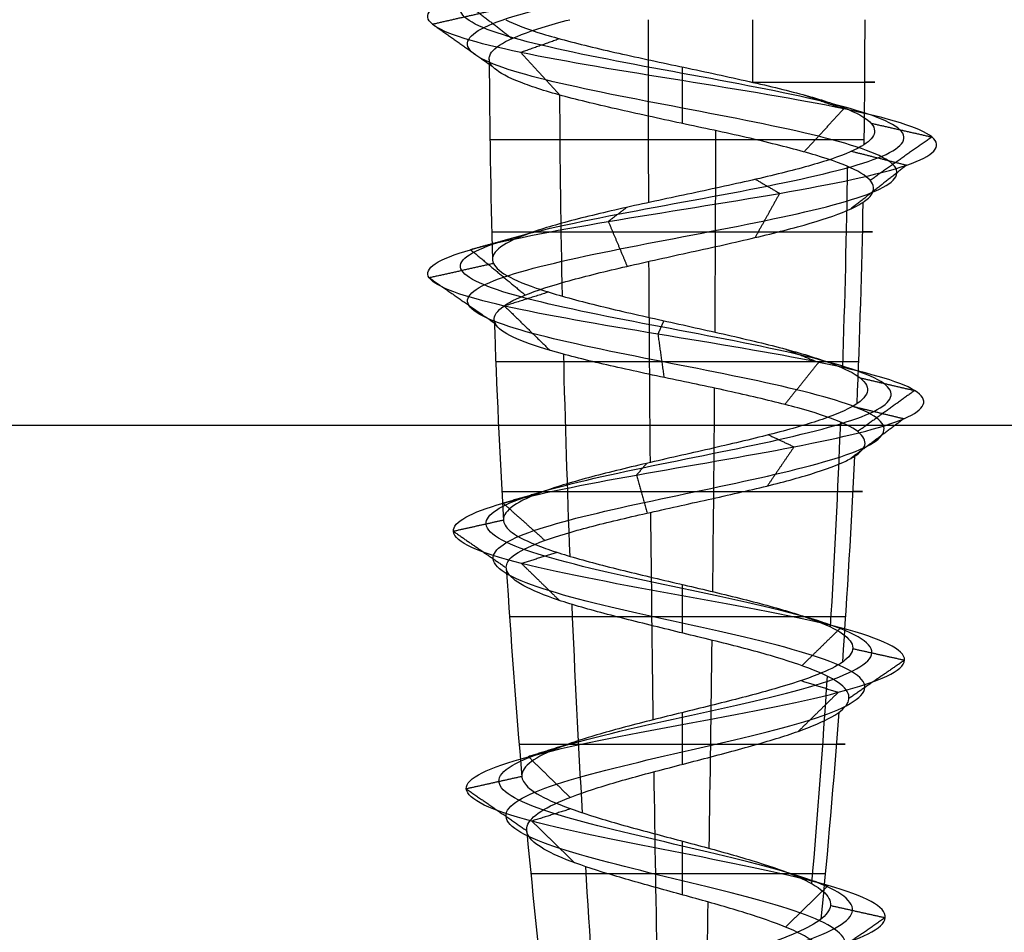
# Model space of a CAD drawing. Header units: millimetres. Extents: x -372 to 378, y -113 to 121.
# Tile 47 of 65: x 241.12 to 248.14, y 60.98 to 67.48. Entities that reach past the tile are written whole.
import ezdxf

# ---------------------------------------------------------------- set-up
doc = ezdxf.new("R2010")
doc.units = ezdxf.units.MM
doc.layers.add('Default', color=7, linetype='Continuous', true_color=0x000000)
doc.layers.add('Screw', color=7, linetype='Continuous', true_color=0xffffff)

msp = doc.modelspace()

# ---------------------------------------------------------------- linework, layer by layer
at = {"layer": 'Default'}
for p, q in [((-371.1579, 64.5942, 1096.3576), (376.8421, 64.5942, 1096.3576)), ((-371.1579, 64.5942, 921.3576), (376.8421, 64.5942, 921.3576))]:
    msp.add_line(p, q, dxfattribs=at)
at = {"layer": 'Screw', "color": 7, "true_color": 0xffffff, "extrusion": (0.984564, 9.33495e-14, -0.175023)}
for start, end in [(268.803567, 270), (267.101632, 268.418832), (265.414268, 266.774917), (263.723721, 265.073236)]:
    msp.add_arc((67.4802, 1017.0246, 79.7384), 62.3281, start, end, dxfattribs=at)
at = {"layer": 'Screw', "color": 7, "true_color": 0xffffff, "extrusion": (-0.930504, -9.33495e-14, 0.366281)}
msp.add_arc((-67.4802, 892.0043, 110.9165), 62.3281, 89.590282, 90, dxfattribs=at)
at = {"layer": 'Screw', "color": 7, "true_color": 0xffffff, "extrusion": (-0.326888, 3.09932e-14, -0.945063)}
msp.add_arc((-67.4802, 131.759, -956.7743), 62.3281, 270, 270.818715, dxfattribs=at)
at = {"layer": 'Screw', "color": 7, "true_color": 0xffffff, "extrusion": (0.018848, -1.78709e-15, 0.999822)}
for start, end in [(90.260206, 91.57383), (91.96827, 93.281896)]:
    msp.add_arc((67.4802, -289.2725, 931.8266), 62.3281, start, end, dxfattribs=at)
at = {"layer": 'Screw', "color": 7, "true_color": 0xffffff, "extrusion": (0, 1, 0)}
for centre, radius, start, end in [((-245.8421, 927.3576, 67.0349), 1.3733, 111.40935, 199.08), ((-245.8421, 927.3576, 66.6242), 1.369, 199.08, 1.08), ((-245.8421, 927.3576, 65.9712), 1.3566, 1.08, 199.08), ((-245.8421, 927.3576, 65.0455), 1.3273, 199.08, 1.08), ((-245.8421, 927.3576, 64.1225), 1.2844, 1.08, 199.08), ((-245.8421, 927.3576, 63.2293), 1.2298, 199.08, 1.08), ((-245.8421, 927.3576, 62.3245), 1.1613, 1.08, 199.08), ((-245.8421, 927.3576, 61.4015), 1.0778, 199.08, 1.08)]:
    msp.add_arc(centre, radius, start, end, dxfattribs=at)
at = {"layer": 'Screw', "color": 7, "true_color": 0xffffff, "extrusion": (-0.772512, -9.33495e-14, -0.635)}
for start, end in [(88.190767, 89.506747), (86.486412, 87.810048), (84.803382, 86.171321), (83.103146, 84.449527)]:
    msp.add_arc((-67.4802, 499.3318, -778.7883), 62.3281, start, end, dxfattribs=at)
at = {"layer": 'Screw', "color": 7, "true_color": 0xffffff, "extrusion": (-0.984564, -9.33495e-14, 0.175023)}
for start, end in [(87.955423, 89.273537), (86.25486, 87.588297), (84.570262, 85.936105), (82.86319, 84.216959)]:
    msp.add_arc((-67.4802, 895.118, -79.7384), 62.3281, start, end, dxfattribs=at)
at = {"layer": 'Screw', "color": 7, "true_color": 0xffffff, "extrusion": (-0.506335, -9.33495e-14, 0.862337)}
for start, end in [(87.720403, 89.039653), (86.02345, 87.36559), (84.337257, 85.700058)]:
    msp.add_arc((-67.4802, 620.599, 675.2164), 62.3281, start, end, dxfattribs=at)
at = {"layer": 'Screw', "color": 7, "true_color": 0xffffff, "extrusion": (-0.326888, 3.099e-14, -0.945063)}
msp.add_arc((-67.4802, 131.759, -956.7743), 62.3281, 271.195378, 272.514379, dxfattribs=at)
at = {"layer": 'Screw', "color": 7, "true_color": 0xffffff, "extrusion": (-0.326888, 3.09926e-14, -0.945063)}
msp.add_arc((-67.4802, 131.759, -956.7743), 62.3281, 272.858129, 274.207806, dxfattribs=at)
at = {"layer": 'Screw', "color": 7, "true_color": 0xffffff, "extrusion": (0.018848, -1.78677e-15, 0.999822)}
msp.add_arc((67.4802, -289.2725, 931.8266), 62.3281, 93.594012, 94.963328, dxfattribs=at)
at = {"layer": 'Screw', "color": 7, "true_color": 0xffffff, "extrusion": (-0.326888, 3.1003e-14, -0.945063)}
msp.add_arc((-67.4802, 131.759, -956.7743), 62.3281, 274.536795, 275.895623, dxfattribs=at)
at = {"layer": 'Screw', "color": 7, "true_color": 0xffffff, "extrusion": (0.018848, -1.78742e-15, 0.999822)}
msp.add_arc((67.4802, -289.2725, 931.8266), 62.3281, 95.318782, 96.656729, dxfattribs=at)
at = {"layer": 'Screw', "color": 7, "true_color": 0xffffff}
for points, knots in [([(245.7644, 58.8192, 926.5914), (245.7899, 58.8291, 926.5862), (245.8159, 58.8389, 926.5824), (246.0457, 58.9251, 926.5608), (246.2645, 59.0015, 926.6261), (246.6007, 59.1543, 926.9083), (246.7153, 59.2307, 927.124), (246.7535, 59.3834, 927.5912), (246.6759, 59.4598, 927.8398), (246.3513, 59.6126, 928.2184), (246.1057, 59.689, 928.3454), (245.5786, 59.8417, 928.3836), (245.3002, 59.9181, 928.2936), (244.8792, 60.0709, 927.9266), (244.7341, 60.1473, 927.6512), (244.7074, 60.3, 927.0641), (244.8265, 60.3764, 926.7657), (245.2394, 60.5292, 926.3312), (245.5366, 60.6056, 926.198), (246.1477, 60.7583, 926.1827), (246.458, 60.8347, 926.3011), (246.9095, 60.9875, 926.731), (247.0476, 61.0639, 927.0401), (247.0629, 61.2166, 927.6752), (246.9395, 61.293, 927.9974), (246.4927, 61.4458, 928.4658), (246.1717, 61.5221, 928.6089), (245.5126, 61.6749, 928.6242), (245.1784, 61.7513, 928.4959), (244.6931, 61.9041, 928.0321), (244.5431, 61.9804, 927.6992), (244.5317, 62.1332, 927.0161), (244.6705, 62.2096, 926.6733), (245.1524, 62.3624, 926.1806), (245.4946, 62.4387, 926.0338), (246.1897, 62.5915, 926.0262), (246.5384, 62.6679, 926.1655), (247.0396, 62.8206, 926.6559), (247.1889, 62.897, 927.0041), (247.1965, 63.0498, 927.7112), (247.0547, 63.1262, 928.0659), (246.5558, 63.2789, 928.5756), (246.2017, 63.3553, 928.7273), (245.4826, 63.5081, 928.735), (245.1219, 63.5845, 928.5906), (244.6038, 63.7372, 928.0833), (244.4515, 63.8136, 927.7232), (244.4407, 63.9568, 927.0378), (244.5465, 64.0237, 926.7141), (244.9479, 64.1573, 926.204), (245.2405, 64.2242, 926.0195), (245.8833, 64.3578, 925.878), (246.2313, 64.4247, 925.9217), (246.8262, 64.5584, 926.2245), (247.0707, 64.6252, 926.4826), (247.342, 64.7589, 927.1025), (247.3675, 64.8257, 927.4621), (247.1812, 64.9594, 928.1221), (246.97, 65.0262, 928.4202), (246.3996, 65.1599, 928.8173), (246.0425, 65.2267, 928.9149), (245.3405, 65.3604, 928.8591), (244.9982, 65.4272, 928.7059), (244.4844, 65.5609, 928.211), (244.3149, 65.6277, 927.871), (244.2308, 65.7614, 927.1534), (244.3276, 65.8282, 926.7809), (244.7297, 65.9619, 926.1791), (245.0373, 66.0287, 925.951), (245.7299, 66.1624, 925.7409), (246.1124, 66.2292, 925.7597), (246.781, 66.3629, 926.0367), (247.0648, 66.4297, 926.2938), (247.4059, 66.5634, 926.9321), (247.4621, 66.6302, 927.3109), (247.3209, 66.7639, 928.0208), (247.124, 66.8307, 928.3492), (246.5646, 66.9644, 928.8084), (246.204, 67.0312, 928.9374), (245.4803, 67.1649, 928.9374), (245.1197, 67.2317, 928.8084), (244.5602, 67.3654, 928.3492), (244.3634, 67.4322, 928.0208), (244.2222, 67.5659, 927.3109), (244.2784, 67.6327, 926.9321), (244.6195, 67.7664, 926.2938), (244.9033, 67.8333, 926.0367), (245.5719, 67.9669, 925.7597), (245.9544, 68.0338, 925.7409), (246.647, 68.1674, 925.951), (246.9546, 68.2343, 926.1791), (247.3567, 68.3679, 926.7809), (247.4497, 68.4348, 927.1524), (247.3788, 68.5684, 927.8726), (247.2151, 68.6353, 928.2188), (246.7033, 68.7689, 928.7306), (246.3571, 68.8358, 928.8943), (245.6369, 68.9694, 928.9652), (245.2654, 69.0363, 928.8722), (244.6636, 69.1699, 928.4701), (244.4355, 69.2368, 928.1625), (244.2254, 69.3705, 927.4699), (244.2442, 69.4373, 927.0874), (244.5212, 69.571, 926.4188), (244.7783, 69.6378, 926.135), (245.4166, 69.7715, 925.7939), (245.7954, 69.8383, 925.7377), (246.5053, 69.972, 925.8789), (246.8337, 70.0388, 926.0757), (247.2929, 70.1725, 926.6352), (247.4219, 70.2393, 926.9958), (247.4219, 70.373, 927.7195), (247.2929, 70.4398, 928.0801), (246.8337, 70.5735, 928.6395), (246.5053, 70.6403, 928.8364), (245.7954, 70.774, 928.9776), (245.4166, 70.8408, 928.9214), (244.7783, 70.9745, 928.5802), (244.5212, 71.0413, 928.2965), (244.2442, 71.175, 927.6278), (244.2254, 71.2418, 927.2454), (244.4355, 71.3755, 926.5528), (244.6636, 71.4423, 926.2452), (245.2654, 71.576, 925.8431), (245.6369, 71.6428, 925.7501), (246.3571, 71.7765, 925.821), (246.7033, 71.8433, 925.9847), (247.2151, 71.977, 926.4965), (247.3788, 72.0438, 926.8427), (247.4497, 72.1775, 927.5629), (247.3567, 72.2443, 927.9344), (246.9546, 72.378, 928.5362), (246.647, 72.4448, 928.7643), (245.9544, 72.5785, 928.9744), (245.5719, 72.6454, 928.9556), (244.9033, 72.779, 928.6786), (244.6195, 72.8459, 928.4215), (244.2784, 72.9795, 927.7832), (244.2222, 73.0464, 927.4044), (244.3634, 73.18, 926.6945), (244.5602, 73.2469, 926.3661), (245.1197, 73.3805, 925.9069), (245.4803, 73.4474, 925.7779), (246.204, 73.581, 925.7779), (246.5646, 73.6479, 925.9069), (247.124, 73.7815, 926.3661), (247.3209, 73.8484, 926.6945), (247.4621, 73.982, 927.4044), (247.4059, 74.0489, 927.7832), (247.0648, 74.1826, 928.4215), (246.781, 74.2494, 928.6786), (246.1124, 74.3831, 928.9556), (245.7299, 74.4499, 928.9744), (245.0373, 74.5836, 928.7643), (244.7297, 74.6504, 928.5362), (244.3276, 74.7841, 927.9344), (244.2346, 74.8509, 927.5629), (244.3055, 74.9846, 926.8427), (244.4692, 75.0514, 926.4965), (244.981, 75.1851, 925.9847), (245.3272, 75.2519, 925.821), (246.0474, 75.3856, 925.7501), (246.4189, 75.4524, 925.8431), (247.0207, 75.5861, 926.2452), (247.2488, 75.6529, 926.5528), (247.4589, 75.7866, 927.2454), (247.4401, 75.8534, 927.6278), (247.1631, 75.9871, 928.2965), (246.906, 76.0539, 928.5802), (246.2677, 76.1876, 928.9214), (245.8889, 76.2544, 928.9776), (245.179, 76.3881, 928.8364), (244.8506, 76.4549, 928.6395), (244.3914, 76.5886, 928.0801), (244.2624, 76.6553, 927.7201), (244.2624, 76.7223, 927.3576)], [2.782471, 2.782471, 2.782471, 2.782471, 2.974275, 2.974275, 4.461413, 4.461413, 5.948551, 5.948551, 7.435688, 7.435688, 8.922826, 8.922826, 10.409964, 10.409964, 11.897102, 11.897102, 13.384239, 13.384239, 14.871377, 14.871377, 16.358515, 16.358515, 17.845652, 17.845652, 19.33279, 19.33279, 20.819928, 20.819928, 22.307065, 22.307065, 23.794203, 23.794203, 25.281341, 25.281341, 26.768478, 26.768478, 28.255616, 28.255616, 29.742754, 29.742754, 31.229892, 31.229892, 32.717029, 32.717029, 34.204167, 34.204167, 35.691305, 35.691305, 36.99255, 36.99255, 38.293796, 38.293796, 39.595041, 39.595041, 40.896287, 40.896287, 42.197532, 42.197532, 43.498777, 43.498777, 44.800023, 44.800023, 46.101268, 46.101268, 47.402514, 47.402514, 48.703759, 48.703759, 50.005005, 50.005005, 51.30625, 51.30625, 52.607496, 52.607496, 53.908741, 53.908741, 55.209987, 55.209987, 56.511232, 56.511232, 57.812478, 57.812478, 59.113723, 59.113723, 60.414969, 60.414969, 61.716214, 61.716214, 63.01746, 63.01746, 64.318705, 64.318705, 65.619951, 65.619951, 66.921196, 66.921196, 68.222442, 68.222442, 69.523687, 69.523687, 70.824933, 70.824933, 72.126178, 72.126178, 73.427423, 73.427423, 74.728669, 74.728669, 76.029914, 76.029914, 77.33116, 77.33116, 78.632405, 78.632405, 79.933651, 79.933651, 81.234896, 81.234896, 82.536142, 82.536142, 83.837387, 83.837387, 85.138633, 85.138633, 86.439878, 86.439878, 87.741124, 87.741124, 89.042369, 89.042369, 90.343615, 90.343615, 91.64486, 91.64486, 92.946106, 92.946106, 94.247351, 94.247351, 95.548597, 95.548597, 96.849842, 96.849842, 98.151088, 98.151088, 99.452333, 99.452333, 100.753579, 100.753579, 102.054824, 102.054824, 103.35607, 103.35607, 104.657315, 104.657315, 105.95856, 105.95856, 107.259806, 107.259806, 108.561051, 108.561051, 109.862297, 109.862297, 111.163542, 111.163542, 112.464788, 112.464788, 113.766033, 113.766033, 115.067279, 115.067279, 116.368524, 116.368524, 117.66977, 117.66977, 118.971015, 118.971015, 118.971015, 118.971015]), ([(244.9464, 58.3387, 927.3576), (244.9368, 58.415, 927.1231), (245.0053, 58.4914, 926.8737), (245.3312, 58.6442, 926.4938), (245.5776, 58.7206, 926.3664), (246.1067, 58.8733, 926.3282), (246.3859, 58.9497, 926.4186), (246.8082, 59.1025, 926.7868), (246.948, 59.1789, 927.0631), (246.9862, 59.3316, 927.6522), (246.8835, 59.408, 927.9612), (246.4728, 59.5608, 928.426), (246.1666, 59.6372, 928.5781), (245.5176, 59.7899, 928.6162), (245.1787, 59.8663, 928.5012), (244.6716, 60.0191, 928.0481), (244.5014, 60.0955, 927.7121), (244.4747, 60.2482, 927.0031), (244.619, 60.3246, 926.6443), (245.118, 60.4774, 926.1236), (245.4757, 60.5538, 925.9654), (246.2086, 60.7065, 925.9501), (246.5794, 60.7829, 926.0936), (247.117, 60.9357, 926.6095), (247.2802, 61.0121, 926.9791), (247.2955, 61.1648, 927.7361), (247.1471, 61.2412, 928.1189), (246.6142, 61.394, 928.6734), (246.2326, 61.4703, 928.8416), (245.4517, 61.6231, 928.8569), (245.057, 61.6995, 928.7035), (244.4855, 61.8523, 928.1536), (244.3105, 61.9286, 927.7601), (244.299, 62.0814, 926.9552), (244.4629, 62.1578, 926.5519), (245.031, 62.3106, 925.973), (245.4337, 62.3869, 925.8011), (246.2506, 62.5397, 925.7935), (246.6599, 62.6161, 925.958), (247.2472, 62.7688, 926.5345), (247.4216, 62.8452, 926.9432), (247.4292, 62.998, 927.7721), (247.2623, 63.0744, 928.1873), (246.6773, 63.2271, 928.7832), (246.2626, 63.3035, 928.96), (245.4217, 63.4563, 928.9676), (245.0005, 63.5327, 928.7982), (244.3962, 63.6854, 928.2047), (244.2188, 63.7618, 927.7841), (244.2081, 63.905, 926.9845), (244.3329, 63.9719, 926.6077), (244.8019, 64.1055, 926.0152), (245.1428, 64.1724, 925.8017), (245.8902, 64.306, 925.6394), (246.294, 64.3729, 925.6914), (246.9828, 64.5066, 926.0444), (247.2653, 64.5734, 926.3444), (247.5773, 64.7071, 927.0627), (247.6056, 64.7739, 927.4786), (247.3884, 64.9076, 928.2407), (247.1435, 64.9744, 928.584), (246.4846, 65.1081, 929.0404), (246.0727, 65.1749, 929.1516), (245.2647, 65.3086, 929.0855), (244.8714, 65.3754, 928.9081), (244.2822, 65.5091, 928.3379), (244.0886, 65.5759, 927.9469), (243.9941, 65.7096, 927.1231), (244.1046, 65.7764, 926.6959), (244.5659, 65.9101, 926.0055), (244.9187, 65.9769, 925.7438), (245.7133, 66.1106, 925.5028), (246.1521, 66.1774, 925.5243), (246.9193, 66.3111, 925.8421), (247.2448, 66.3779, 926.1371), (247.6362, 66.5116, 926.8694), (247.7007, 66.5784, 927.304), (247.5387, 66.7121, 928.1184), (247.3128, 66.7789, 928.4952), (246.671, 66.9126, 929.022), (246.2573, 66.9794, 929.17), (245.427, 67.1131, 929.17), (245.0133, 67.1799, 929.022), (244.3715, 67.3136, 928.4952), (244.1456, 67.3804, 928.1184), (243.9836, 67.5141, 927.304), (244.0481, 67.5809, 926.8694), (244.4395, 67.7146, 926.1371), (244.765, 67.7815, 925.8421), (245.5321, 67.9151, 925.5243), (245.971, 67.982, 925.5028), (246.7655, 68.1156, 925.7438), (247.1184, 68.1825, 926.0055), (247.5797, 68.3161, 926.6959), (247.6865, 68.383, 927.1221), (247.6051, 68.5166, 927.9485), (247.4173, 68.5835, 928.3456), (246.8301, 68.7171, 928.9328), (246.433, 68.784, 929.1206), (245.6066, 68.9176, 929.202), (245.1804, 68.9845, 929.0952), (244.49, 69.1181, 928.6339), (244.2283, 69.185, 928.281), (243.9873, 69.3187, 927.4865), (244.0088, 69.3855, 927.0476), (244.3266, 69.5192, 926.2805), (244.6217, 69.586, 925.955), (245.3539, 69.7197, 925.5636), (245.7885, 69.7865, 925.4991), (246.6029, 69.9202, 925.6611), (246.9798, 69.987, 925.887), (247.5065, 70.1207, 926.5288), (247.6545, 70.1875, 926.9425), (247.6545, 70.3212, 927.7728), (247.5065, 70.388, 928.1865), (246.9798, 70.5217, 928.8283), (246.6029, 70.5885, 929.0542), (245.7885, 70.7222, 929.2162), (245.3539, 70.789, 929.1517), (244.6217, 70.9227, 928.7603), (244.3266, 70.9895, 928.4348), (244.0088, 71.1232, 927.6676), (243.9873, 71.19, 927.2288), (244.2283, 71.3237, 926.4342), (244.49, 71.3905, 926.0814), (245.1804, 71.5242, 925.6201), (245.6066, 71.591, 925.5133), (246.433, 71.7247, 925.5947), (246.8301, 71.7915, 925.7825), (247.4173, 71.9252, 926.3697), (247.6051, 71.992, 926.7668), (247.6865, 72.1257, 927.5932), (247.5797, 72.1925, 928.0193), (247.1184, 72.3262, 928.7097), (246.7655, 72.393, 928.9715), (245.971, 72.5267, 929.2125), (245.5321, 72.5936, 929.1909), (244.765, 72.7272, 928.8732), (244.4395, 72.7941, 928.5781), (244.0481, 72.9277, 927.8458), (243.9836, 72.9946, 927.4113), (244.1456, 73.1282, 926.5969), (244.3715, 73.1951, 926.22), (245.0133, 73.3287, 925.6933), (245.427, 73.3956, 925.5453), (246.2573, 73.5292, 925.5453), (246.671, 73.5961, 925.6933), (247.3128, 73.7297, 926.22), (247.5387, 73.7966, 926.5969), (247.7007, 73.9302, 927.4113), (247.6362, 73.9971, 927.8458), (247.2448, 74.1308, 928.5781), (246.9193, 74.1976, 928.8732), (246.1521, 74.3313, 929.1909), (245.7133, 74.3981, 929.2125), (244.9187, 74.5318, 928.9715), (244.5659, 74.5986, 928.7097), (244.1046, 74.7323, 928.0193), (243.9978, 74.7991, 927.5932), (244.0792, 74.9328, 926.7668), (244.267, 74.9996, 926.3697), (244.8542, 75.1333, 925.7825), (245.2513, 75.2001, 925.5947), (246.0777, 75.3338, 925.5133), (246.5038, 75.4006, 925.6201), (247.1942, 75.5343, 926.0814), (247.456, 75.6011, 926.4342), (247.697, 75.7348, 927.2288), (247.6754, 75.8016, 927.6676), (247.3577, 75.9353, 928.4348), (247.0626, 76.0021, 928.7603), (246.3303, 76.1358, 929.1517), (245.8958, 76.2026, 929.2162), (245.0814, 76.3363, 929.0542), (244.7045, 76.4031, 928.8283), (244.1778, 76.5368, 928.1865), (244.0298, 76.6035, 927.7735), (244.0298, 76.6705, 927.3576)], [0.0909091, 0.0909091, 0.0909091, 0.0909091, 0.1022727, 0.1022727, 0.1136364, 0.1136364, 0.125, 0.125, 0.1363636, 0.1363636, 0.1477273, 0.1477273, 0.1590909, 0.1590909, 0.1704545, 0.1704545, 0.1818182, 0.1818182, 0.1931818, 0.1931818, 0.2045455, 0.2045455, 0.2159091, 0.2159091, 0.2272727, 0.2272727, 0.2386364, 0.2386364, 0.25, 0.25, 0.2613636, 0.2613636, 0.2727273, 0.2727273, 0.2840909, 0.2840909, 0.2954545, 0.2954545, 0.3068182, 0.3068182, 0.3181818, 0.3181818, 0.3295455, 0.3295455, 0.3409091, 0.3409091, 0.3522727, 0.3522727, 0.3636364, 0.3636364, 0.3735795, 0.3735795, 0.3835227, 0.3835227, 0.3934659, 0.3934659, 0.4034091, 0.4034091, 0.4133523, 0.4133523, 0.4232955, 0.4232955, 0.4332386, 0.4332386, 0.4431818, 0.4431818, 0.453125, 0.453125, 0.4630682, 0.4630682, 0.4730114, 0.4730114, 0.4829545, 0.4829545, 0.4928977, 0.4928977, 0.5028409, 0.5028409, 0.5127841, 0.5127841, 0.5227273, 0.5227273, 0.5326705, 0.5326705, 0.5426136, 0.5426136, 0.5525568, 0.5525568, 0.5625, 0.5625, 0.5724432, 0.5724432, 0.5823864, 0.5823864, 0.5923295, 0.5923295, 0.6022727, 0.6022727, 0.6122159, 0.6122159, 0.6221591, 0.6221591, 0.6321023, 0.6321023, 0.6420455, 0.6420455, 0.6519886, 0.6519886, 0.6619318, 0.6619318, 0.671875, 0.671875, 0.6818182, 0.6818182, 0.6917614, 0.6917614, 0.7017045, 0.7017045, 0.7116477, 0.7116477, 0.7215909, 0.7215909, 0.7315341, 0.7315341, 0.7414773, 0.7414773, 0.7514205, 0.7514205, 0.7613636, 0.7613636, 0.7713068, 0.7713068, 0.78125, 0.78125, 0.7911932, 0.7911932, 0.8011364, 0.8011364, 0.8110795, 0.8110795, 0.8210227, 0.8210227, 0.8309659, 0.8309659, 0.8409091, 0.8409091, 0.8508523, 0.8508523, 0.8607955, 0.8607955, 0.8707386, 0.8707386, 0.8806818, 0.8806818, 0.890625, 0.890625, 0.9005682, 0.9005682, 0.9105114, 0.9105114, 0.9204545, 0.9204545, 0.9303977, 0.9303977, 0.9403409, 0.9403409, 0.9502841, 0.9502841, 0.9602273, 0.9602273, 0.9701705, 0.9701705, 0.9801136, 0.9801136, 0.9900568, 0.9900568, 1, 1, 1, 1]), ([(246.1383, 58.7191, 926.662), (246.2309, 58.7563, 926.6913), (246.3195, 58.7936, 926.7384), (246.5558, 58.9073, 926.9345), (246.6651, 58.9837, 927.1372), (246.7033, 59.1364, 927.5781), (246.631, 59.2128, 927.8136), (246.3251, 59.3656, 928.1735), (246.0926, 59.442, 928.2951), (245.5917, 59.5947, 928.3333), (245.3264, 59.6711, 928.2488), (244.924, 59.8239, 927.9004), (244.7843, 59.9003, 927.6381), (244.7576, 60.053, 927.0772), (244.8714, 60.1294, 926.7919), (245.2656, 60.2822, 926.3761), (245.5497, 60.3586, 926.2483), (246.1346, 60.5113, 926.233), (246.4318, 60.5877, 926.346), (246.8646, 60.7405, 926.7572), (246.9973, 60.8169, 927.0532), (247.0126, 60.9696, 927.6621), (246.8947, 61.046, 927.9712), (246.4665, 61.1988, 928.421), (246.1586, 61.2751, 928.5587), (245.5257, 61.4279, 928.5739), (245.2047, 61.5043, 928.4511), (244.7379, 61.6571, 928.0059), (244.5934, 61.7334, 927.6861), (244.5819, 61.8862, 927.0292), (244.7153, 61.9626, 926.6995), (245.1786, 62.1154, 926.2254), (245.5077, 62.1917, 926.0841), (246.1766, 62.3445, 926.0764), (246.5122, 62.4209, 926.2104), (246.9948, 62.5736, 926.6822), (247.1386, 62.65, 927.0172), (247.1463, 62.8028, 927.6981), (247.0098, 62.8792, 928.0397), (246.5296, 63.0319, 928.5307), (246.1886, 63.1083, 928.6771), (245.4957, 63.2611, 928.6847), (245.1482, 63.3375, 928.5458), (244.6486, 63.4902, 928.057), (244.5017, 63.5666, 927.7101), (244.491, 63.7098, 927.0493), (244.5927, 63.7767, 926.7371), (244.9794, 63.9103, 926.2448), (245.2616, 63.9772, 926.0665), (245.8819, 64.1108, 925.9295), (246.2178, 64.1777, 925.9714), (246.7923, 64.3114, 926.2634), (247.0287, 64.3782, 926.5125), (247.2911, 64.5119, 927.1111), (247.316, 64.5787, 927.4585), (247.1365, 64.7124, 928.0965), (246.9325, 64.7792, 928.3848), (246.3813, 64.9129, 928.7691), (246.036, 64.9797, 928.8637), (245.3569, 65.1134, 928.8103), (245.0256, 65.1802, 928.6622), (244.5281, 65.3139, 928.1836), (244.3638, 65.3807, 927.8546), (244.282, 65.5144, 927.1599), (244.3758, 65.5812, 926.7992), (244.7651, 65.7149, 926.2166), (245.0629, 65.7817, 925.9957), (245.7334, 65.9154, 925.7923), (246.1038, 65.9822, 925.8105), (246.7511, 66.1159, 926.0787), (247.0259, 66.1827, 926.3277), (247.3562, 66.3164, 926.9457), (247.4106, 66.3832, 927.3124), (247.2739, 66.5169, 927.9997), (247.0833, 66.5837, 928.3177), (246.5416, 66.7174, 928.7622), (246.1925, 66.7842, 928.8871), (245.4918, 66.9179, 928.8871), (245.1427, 66.9847, 928.7622), (244.601, 67.1184, 928.3177), (244.4104, 67.1852, 927.9997), (244.2737, 67.3189, 927.3124), (244.3281, 67.3857, 926.9457), (244.6584, 67.5194, 926.3277), (244.9332, 67.5863, 926.0787), (245.5805, 67.7199, 925.8105), (245.9509, 67.7868, 925.7923), (246.6214, 67.9204, 925.9957), (246.9192, 67.9873, 926.2166), (247.3085, 68.1209, 926.7992), (247.3986, 68.1878, 927.1589), (247.3299, 68.3214, 927.8562), (247.1714, 68.3883, 928.1914), (246.6759, 68.5219, 928.6869), (246.3407, 68.5888, 928.8454), (245.6434, 68.7224, 928.9141), (245.2837, 68.7893, 928.824), (244.7011, 68.9229, 928.4347), (244.4802, 68.9898, 928.1369), (244.2768, 69.1235, 927.4663), (244.295, 69.1903, 927.096), (244.5632, 69.324, 926.4487), (244.8122, 69.3908, 926.1739), (245.4302, 69.5245, 925.8436), (245.7969, 69.5913, 925.7892), (246.4842, 69.725, 925.9259), (246.8022, 69.7918, 926.1165), (247.2467, 69.9255, 926.6582), (247.3716, 69.9923, 927.0073), (247.3716, 70.126, 927.708), (247.2467, 70.1928, 928.0571), (246.8022, 70.3265, 928.5988), (246.4842, 70.3933, 928.7894), (245.7969, 70.527, 928.9261), (245.4302, 70.5938, 928.8717), (244.8122, 70.7275, 928.5413), (244.5632, 70.7943, 928.2666), (244.295, 70.928, 927.6193), (244.2768, 70.9948, 927.2489), (244.4802, 71.1285, 926.5784), (244.7011, 71.1953, 926.2806), (245.2837, 71.329, 925.8913), (245.6434, 71.3958, 925.8012), (246.3407, 71.5295, 925.8699), (246.6759, 71.5963, 926.0284), (247.1714, 71.73, 926.5239), (247.3299, 71.7968, 926.8591), (247.3986, 71.9305, 927.5564), (247.3085, 71.9973, 927.9161), (246.9192, 72.131, 928.4987), (246.6214, 72.1978, 928.7195), (245.9509, 72.3315, 928.923), (245.5805, 72.3984, 928.9048), (244.9332, 72.532, 928.6366), (244.6584, 72.5989, 928.3876), (244.3281, 72.7325, 927.7696), (244.2737, 72.7994, 927.4029), (244.4104, 72.933, 926.7156), (244.601, 72.9999, 926.3976), (245.1427, 73.1335, 925.9531), (245.4918, 73.2004, 925.8282), (246.1925, 73.334, 925.8282), (246.5416, 73.4009, 925.9531), (247.0833, 73.5345, 926.3976), (247.2739, 73.6014, 926.7156), (247.4106, 73.735, 927.4029), (247.3562, 73.8019, 927.7696), (247.0259, 73.9355, 928.3876), (246.7511, 74.0024, 928.6366), (246.1038, 74.1361, 928.9048), (245.7334, 74.2029, 928.923), (245.0629, 74.3366, 928.7195), (244.7651, 74.4034, 928.4987), (244.3758, 74.5371, 927.9161), (244.2857, 74.6039, 927.5564), (244.3544, 74.7376, 926.8591), (244.5129, 74.8044, 926.5239), (245.0084, 74.9381, 926.0284), (245.3436, 75.0049, 925.8699), (246.0409, 75.1386, 925.8012), (246.4006, 75.2054, 925.8913), (246.9832, 75.3391, 926.2806), (247.204, 75.4059, 926.5784), (247.4075, 75.5396, 927.2489), (247.3893, 75.6064, 927.6193), (247.1211, 75.7401, 928.2666), (246.8721, 75.8069, 928.5413), (246.2541, 75.9406, 928.8717), (245.8874, 76.0074, 928.9261), (245.2001, 76.1411, 928.7894), (244.8821, 76.2079, 928.5988), (244.4376, 76.3416, 928.0571), (244.3127, 76.4083, 927.7086), (244.3127, 76.4753, 927.3576)], [9.962929, 9.962929, 9.962929, 9.962929, 10.425509, 10.425509, 11.373282, 11.373282, 12.321056, 12.321056, 13.268829, 13.268829, 14.216603, 14.216603, 15.164377, 15.164377, 16.11215, 16.11215, 17.059924, 17.059924, 18.007697, 18.007697, 18.955471, 18.955471, 19.903244, 19.903244, 20.851018, 20.851018, 21.798791, 21.798791, 22.746565, 22.746565, 23.694338, 23.694338, 24.642112, 24.642112, 25.589885, 25.589885, 26.537659, 26.537659, 27.485432, 27.485432, 28.433206, 28.433206, 29.38098, 29.38098, 30.328753, 30.328753, 31.158055, 31.158055, 31.987357, 31.987357, 32.816659, 32.816659, 33.64596, 33.64596, 34.475262, 34.475262, 35.304564, 35.304564, 36.133866, 36.133866, 36.963168, 36.963168, 37.79247, 37.79247, 38.621772, 38.621772, 39.451073, 39.451073, 40.280375, 40.280375, 41.109677, 41.109677, 41.938979, 41.938979, 42.768281, 42.768281, 43.597583, 43.597583, 44.426884, 44.426884, 45.256186, 45.256186, 46.085488, 46.085488, 46.91479, 46.91479, 47.744092, 47.744092, 48.573394, 48.573394, 49.402695, 49.402695, 50.231997, 50.231997, 51.061299, 51.061299, 51.890601, 51.890601, 52.719903, 52.719903, 53.549205, 53.549205, 54.378507, 54.378507, 55.207808, 55.207808, 56.03711, 56.03711, 56.866412, 56.866412, 57.695714, 57.695714, 58.525016, 58.525016, 59.354318, 59.354318, 60.183619, 60.183619, 61.012921, 61.012921, 61.842223, 61.842223, 62.671525, 62.671525, 63.500827, 63.500827, 64.330129, 64.330129, 65.15943, 65.15943, 65.988732, 65.988732, 66.818034, 66.818034, 67.647336, 67.647336, 68.476638, 68.476638, 69.30594, 69.30594, 70.135242, 70.135242, 70.964543, 70.964543, 71.793845, 71.793845, 72.623147, 72.623147, 73.452449, 73.452449, 74.281751, 74.281751, 75.111053, 75.111053, 75.940354, 75.940354, 76.769656, 76.769656, 77.598958, 77.598958, 78.42826, 78.42826, 79.257562, 79.257562, 80.086864, 80.086864, 80.916165, 80.916165, 81.745467, 81.745467, 82.574769, 82.574769, 83.404071, 83.404071, 83.404071, 83.404071]), ([(244.4681, 67.1971, 927.3835), (244.4674, 67.206, 927.3422), (244.4684, 67.2148, 927.3009), (244.4823, 67.2572, 927.1031), (244.5212, 67.2908, 926.9461), (244.6481, 67.3572, 926.6585), (244.7377, 67.3915, 926.524), (244.9055, 67.4435, 926.3474), (244.9714, 67.4619, 926.2901), (245.0419, 67.4802, 926.2397)], [0.96749033, 0.96749033, 0.96749033, 0.96749033, 0.97051672, 0.97051672, 0.9820765, 0.9820765, 0.99363206, 0.99363206, 1, 1, 1, 1]), ([(244.5851, 67.4802, 927.9145), (244.6487, 67.4467, 928.0582), (244.7386, 67.413, 928.1926), (244.9556, 67.3465, 928.4201), (245.0857, 67.3126, 928.5162), (245.3668, 67.2458, 928.6568), (245.5217, 67.212, 928.7033), (245.8338, 67.1455, 928.7406), (245.9952, 67.1116, 928.7319), (246.3013, 67.0449, 928.6615), (246.4503, 67.0112, 928.5987), (246.7145, 66.9447, 928.4289), (246.8334, 66.9108, 928.3196), (247.0244, 66.8441, 928.0706), (247.0993, 66.8104, 927.9275), (247.1948, 66.7439, 927.6286), (247.2167, 66.7101, 927.4688), (247.2062, 66.6477, 927.1762), (247.1804, 66.6185, 927.0393), (247.1355, 66.5896, 926.9103)], [0, 0, 0, 0, 0.0131018, 0.0131018, 0.0262038, 0.0262038, 0.0393054, 0.0393054, 0.0524026, 0.0524026, 0.0654962, 0.0654962, 0.0785829, 0.0785829, 0.0916631, 0.0916631, 0.1047336, 0.1047336, 0.1160808, 0.1160808, 0.1160808, 0.1160808]), ([(247.1287, 66.1799, 926.9126), (247.1439, 66.19, 926.9561), (247.1569, 66.2001, 927.0002), (247.2041, 66.2441, 927.1962), (247.2143, 66.278, 927.3562), (247.1805, 66.3451, 927.6662), (247.136, 66.3798, 927.8202), (246.9993, 66.4476, 928.1007), (246.9051, 66.4815, 928.2311), (246.6812, 66.5484, 928.4492), (246.5486, 66.583, 928.54), (246.264, 66.6507, 928.6698), (246.1081, 66.6845, 928.7105), (245.7959, 66.7513, 928.7364), (245.6355, 66.7858, 928.722), (245.3328, 66.8533, 928.6409), (245.1863, 66.887, 928.573), (244.9286, 66.9537, 928.3941), (244.8138, 66.9882, 928.2808), (244.6316, 67.0555, 928.0252), (244.5618, 67.0891, 927.8795), (244.4878, 67.1469, 927.6167), (244.4706, 67.1721, 927.5), (244.4681, 67.1971, 927.3835)], [0.8519753, 0.8519753, 0.8519753, 0.8519753, 0.8553467, 0.8553467, 0.8668169, 0.8668169, 0.8782926, 0.8782926, 0.8897909, 0.8897909, 0.9012928, 0.9012928, 0.912814, 0.912814, 0.924337, 0.924337, 0.9358761, 0.9358761, 0.947415, 0.947415, 0.958967, 0.958967, 0.9674903, 0.9674903, 0.9674903, 0.9674903]), ([(247.1355, 66.5896, 926.9103), (247.1287, 66.5852, 926.8908), (247.1215, 66.5808, 926.8715), (247.0556, 66.5433, 926.7072), (246.9709, 66.5094, 926.5702), (246.7631, 66.4427, 926.3364), (246.6371, 66.4091, 926.2362), (246.3626, 66.3427, 926.0867), (246.2104, 66.3088, 926.0352), (245.902, 66.2422, 925.9875), (245.7415, 66.2086, 925.9905), (245.4354, 66.1422, 926.05), (245.2857, 66.1084, 926.1072), (245.0183, 66.0418, 926.2666), (244.897, 66.0081, 926.3709), (244.6997, 65.9418, 926.6111), (244.621, 65.9081, 926.7502), (244.5169, 65.8418, 927.0425), (244.49, 65.8082, 927.1998), (244.4906, 65.7724, 927.3641), (244.4908, 65.7704, 927.3736), (244.491, 65.7683, 927.3831)], [0.1160808, 0.1160808, 0.1160808, 0.1160808, 0.1177946, 0.1177946, 0.1308434, 0.1308434, 0.1438796, 0.1438796, 0.156901, 0.156901, 0.1699069, 0.1699069, 0.1828952, 0.1828952, 0.1958651, 0.1958651, 0.2088148, 0.2088148, 0.2217415, 0.2217415, 0.2225325, 0.2225325, 0.2225325, 0.2225325]), ([(244.5043, 65.3394, 927.3829), (244.5024, 65.3564, 927.3049), (244.507, 65.3735, 927.2268), (244.541, 65.4247, 926.9991), (244.5904, 65.4594, 926.8498), (244.7352, 65.5273, 926.5796), (244.8326, 65.5622, 926.4551), (245.0611, 65.6306, 926.2489), (245.1953, 65.6649, 926.1644), (245.4808, 65.7324, 926.0474), (245.6357, 65.7673, 926.0133), (245.9444, 65.8356, 925.9995), (246.1024, 65.8697, 926.0198), (246.3982, 65.9372, 926.1115), (246.54, 65.972, 926.184), (246.7879, 66.0401, 926.3705), (246.8973, 66.0741, 926.4871), (247.0427, 66.1315, 926.7087), (247.092, 66.1557, 926.8087), (247.1287, 66.1799, 926.9126)], [0.75864371, 0.75864371, 0.75864371, 0.75864371, 0.76434532, 0.76434532, 0.77561258, 0.77561258, 0.78693766, 0.78693766, 0.7982928, 0.7982928, 0.80965906, 0.80965906, 0.82105747, 0.82105747, 0.83246543, 0.83246543, 0.84390229, 0.84390229, 0.85197529, 0.85197529, 0.85197529, 0.85197529]), ([(244.491, 65.7683, 927.3831), (244.4947, 65.7367, 927.5284), (244.5223, 65.7041, 927.6747), (244.6248, 65.6382, 927.9562), (244.7042, 65.6038, 928.0941), (244.902, 65.536, 928.3312), (245.0231, 65.5014, 928.4337), (245.2891, 65.4333, 928.5892), (245.4375, 65.399, 928.6445), (245.7398, 65.3311, 928.7004), (245.8978, 65.2965, 928.7019), (246.2004, 65.2285, 928.652), (246.3492, 65.1941, 928.5999), (246.6161, 65.1263, 928.4505), (246.738, 65.0917, 928.3513), (246.9378, 65.0237, 928.1208), (247.0185, 64.9894, 927.9863), (247.1278, 64.9216, 927.7024), (247.1579, 64.887, 927.5491), (247.1642, 64.819, 927.2458), (247.1405, 64.7846, 927.0918), (247.0896, 64.7491, 926.9415), (247.0872, 64.7474, 926.9346), (247.0848, 64.7458, 926.9278)], [0.2225325, 0.2225325, 0.2225325, 0.2225325, 0.2346461, 0.2346461, 0.2475474, 0.2475474, 0.2604273, 0.2604273, 0.2732792, 0.2732792, 0.2861022, 0.2861022, 0.2988944, 0.2988944, 0.3116548, 0.3116548, 0.3243813, 0.3243813, 0.3370732, 0.3370732, 0.3497283, 0.3497283, 0.3503328, 0.3503328, 0.3503328, 0.3503328]), ([(247.0682, 64.3723, 926.9336), (247.0966, 64.3908, 927.0133), (247.1174, 64.4093, 927.0958), (247.1519, 64.4598, 927.3258), (247.1482, 64.492, 927.4787), (247.0903, 64.5557, 927.7706), (247.0353, 64.5885, 927.9134), (246.882, 64.6528, 928.1695), (246.7814, 64.6849, 928.2861), (246.5498, 64.7483, 928.4761), (246.4157, 64.7811, 928.552), (246.1329, 64.8452, 928.6531), (245.9803, 64.8773, 928.6795), (245.6789, 64.9406, 928.6793), (245.5261, 64.9733, 928.6527), (245.2418, 65.0372, 928.5507), (245.1063, 65.0692, 928.4737), (244.8722, 65.1324, 928.2811), (244.7705, 65.165, 928.163), (244.6147, 65.2288, 927.9022), (244.5585, 65.2607, 927.756), (244.5146, 65.3077, 927.5332), (244.5064, 65.3236, 927.4581), (244.5043, 65.3394, 927.3829)], [0.6474183, 0.6474183, 0.6474183, 0.6474183, 0.6536067, 0.6536067, 0.6645423, 0.6645423, 0.6754994, 0.6754994, 0.6865043, 0.6865043, 0.697529, 0.697529, 0.7085986, 0.7085986, 0.7196861, 0.7196861, 0.7308157, 0.7308157, 0.7419615, 0.7419615, 0.7531465, 0.7531465, 0.7586437, 0.7586437, 0.7586437, 0.7586437]), ([(247.0848, 64.7458, 926.9278), (247.0363, 64.7135, 926.7923), (246.9646, 64.6806, 926.6633), (246.7812, 64.6143, 926.4334), (246.6652, 64.5799, 926.3307), (246.4091, 64.5122, 926.1736), (246.2656, 64.4776, 926.1168), (245.9725, 64.4096, 926.0564), (245.8187, 64.3753, 926.0518), (245.5235, 64.3075, 926.0946), (245.378, 64.2729, 926.1424), (245.116, 64.205, 926.2826), (244.9958, 64.1707, 926.3768), (244.798, 64.1029, 926.597), (244.7175, 64.0682, 926.726), (244.607, 64.0001, 926.9992), (244.5753, 63.9659, 927.1474), (244.5688, 63.9254, 927.3234), (244.5688, 63.9187, 927.3525), (244.5697, 63.912, 927.3816)], [0.3503328, 0.3503328, 0.3503328, 0.3503328, 0.3623459, 0.3623459, 0.3749239, 0.3749239, 0.3874613, 0.3874613, 0.3999564, 0.3999564, 0.4124078, 0.4124078, 0.4248142, 0.4248142, 0.4371739, 0.4371739, 0.4494864, 0.4494864, 0.4519139, 0.4519139, 0.4519139, 0.4519139]), ([(244.5901, 63.573, 927.3812), (244.5864, 63.5993, 927.2674), (244.5983, 63.6257, 927.1524), (244.6594, 63.684, 926.9024), (244.7188, 63.7162, 926.7667), (244.8779, 63.7803, 926.5263), (244.9797, 63.8135, 926.4184), (245.2113, 63.8783, 926.245), (245.3446, 63.9108, 926.1774), (245.6226, 63.9749, 926.092), (245.7711, 64.0079, 926.0732), (246.0627, 64.0726, 926.0866), (246.2097, 64.105, 926.1193), (246.4809, 64.1689, 926.2309), (246.6085, 64.2019, 926.3113), (246.8269, 64.2665, 926.5084), (246.9205, 64.2988, 926.628), (247.0204, 64.3444, 926.8143), (247.0465, 64.3583, 926.8731), (247.0682, 64.3723, 926.9336)], [0.55922837, 0.55922837, 0.55922837, 0.55922837, 0.56759811, 0.56759811, 0.57820819, 0.57820819, 0.58884377, 0.58884377, 0.59954331, 0.59954331, 0.61026957, 0.61026957, 0.62105234, 0.62105234, 0.63186028, 0.63186028, 0.64272181, 0.64272181, 0.64741828, 0.64741828, 0.64741828, 0.64741828]), ([(244.5697, 63.912, 927.3816), (244.5737, 63.8848, 927.4996), (244.5941, 63.8573, 927.6179), (244.6748, 63.7968, 927.8687), (244.7448, 63.763, 928.0015), (244.9231, 63.6961, 928.2316), (245.0336, 63.6619, 928.332), (245.2783, 63.5946, 928.4866), (245.4158, 63.5606, 928.5431), (245.6974, 63.4938, 928.6048), (245.8454, 63.4598, 928.611), (246.1296, 63.3925, 928.573), (246.2699, 63.3583, 928.5286), (246.523, 63.2914, 928.3966), (246.6393, 63.2575, 928.3073), (246.831, 63.1903, 928.0979), (246.9093, 63.1561, 927.975), (247.0174, 63.089, 927.7141), (247.0489, 63.0551, 927.5725), (247.0612, 62.9881, 927.2918), (247.0425, 62.9539, 927.1489), (246.995, 62.9158, 926.9979), (246.989, 62.9113, 926.9804), (246.9827, 62.9069, 926.9631)], [0.4519139, 0.4519139, 0.4519139, 0.4519139, 0.4617504, 0.4617504, 0.4739562, 0.4739562, 0.4861023, 0.4861023, 0.4981926, 0.4981926, 0.5102355, 0.5102355, 0.5222136, 0.5222136, 0.5341447, 0.5341447, 0.5460072, 0.5460072, 0.5578177, 0.5578177, 0.5695614, 0.5695614, 0.571102, 0.571102, 0.571102, 0.571102]), ([(246.9569, 62.55, 926.972), (246.995, 62.5778, 927.0758), (247.0187, 62.6054, 927.1858), (247.0364, 62.6669, 927.4314), (247.0223, 62.702, 927.5706), (246.9486, 62.7706, 927.8338), (246.8875, 62.8048, 927.9614), (246.7276, 62.8721, 928.1855), (246.6267, 62.9067, 928.285), (246.3994, 62.9753, 928.4427), (246.2696, 63.0098, 928.5028), (246.0004, 63.0769, 928.5745), (245.8573, 63.1108, 928.587), (245.5785, 63.1792, 928.5635), (245.4388, 63.2139, 928.5267), (245.1827, 63.2812, 928.4093), (245.063, 63.3148, 928.3269), (244.8608, 63.3824, 928.1289), (244.7757, 63.4176, 928.0106), (244.6516, 63.4855, 927.7544), (244.6113, 63.5193, 927.6129), (244.5931, 63.5592, 927.441), (244.5911, 63.5661, 927.4112), (244.5901, 63.573, 927.3812)], [0.4558635, 0.4558635, 0.4558635, 0.4558635, 0.4640275, 0.4640275, 0.4741243, 0.4741243, 0.4843047, 0.4843047, 0.4945144, 0.4945144, 0.5048098, 0.5048098, 0.5151351, 0.5151351, 0.5255332, 0.5255332, 0.5359747, 0.5359747, 0.5464652, 0.5464652, 0.5570264, 0.5570264, 0.5592284, 0.5592284, 0.5592284, 0.5592284]), ([(246.9827, 62.9069, 926.9631), (246.9409, 62.8777, 926.8493), (246.8814, 62.8483, 926.7407), (246.7236, 62.7858, 926.5348), (246.6186, 62.7517, 926.4384), (246.3858, 62.6843, 926.2901), (246.255, 62.6503, 926.2358), (245.987, 62.5834, 926.1764), (245.8463, 62.5494, 926.1702), (245.576, 62.482, 926.206), (245.4427, 62.4479, 926.2481), (245.2025, 62.3809, 926.3735), (245.0922, 62.3469, 926.4584), (244.9108, 62.2797, 926.6572), (244.8369, 62.2456, 926.7738), (244.7355, 62.1785, 927.0212), (244.7062, 62.1446, 927.1552), (244.6999, 62.1031, 927.3185), (244.7, 62.0954, 927.3488), (244.7012, 62.0876, 927.3792)], [0.57110199, 0.57110199, 0.57110199, 0.57110199, 0.58124329, 0.58124329, 0.59286312, 0.59286312, 0.60441155, 0.60441155, 0.61590155, 0.61590155, 0.62731251, 0.62731251, 0.63866532, 0.63866532, 0.64993644, 0.64993644, 0.66114187, 0.66114187, 0.66368337, 0.66368337, 0.66368337, 0.66368337]), ([(244.7358, 61.7025, 927.3785), (244.7303, 61.7362, 927.2521), (244.7469, 61.7715, 927.1233), (244.822, 61.8407, 926.8794), (244.8826, 61.8756, 926.7613), (245.0384, 61.9442, 926.5549), (245.1358, 61.9794, 926.464), (245.3538, 62.0488, 926.3217), (245.4777, 62.0836, 926.2687), (245.7334, 62.1517, 926.2086), (245.8685, 62.1863, 926.2008), (246.1309, 62.2555, 926.2309), (246.2619, 62.2906, 926.2697), (246.5005, 62.3587, 926.3883), (246.6112, 62.3928, 926.4699), (246.7965, 62.4615, 926.6634), (246.8736, 62.4967, 926.7782), (246.9385, 62.5372, 926.9244), (246.9481, 62.5436, 926.9481), (246.9569, 62.55, 926.972)], [0.37601776, 0.37601776, 0.37601776, 0.37601776, 0.38543757, 0.38543757, 0.39504219, 0.39504219, 0.40468718, 0.40468718, 0.41442791, 0.41442791, 0.42420446, 0.42420446, 0.43407463, 0.43407463, 0.44398923, 0.44398923, 0.45397605, 0.45397605, 0.45586348, 0.45586348, 0.45586348, 0.45586348]), ([(244.7012, 62.0876, 927.3792), (244.7055, 62.0614, 927.4815), (244.7237, 62.0348, 927.5839), (244.7952, 61.9745, 927.8058), (244.8584, 61.9401, 927.9253), (245.0194, 61.8723, 928.1317), (245.1192, 61.8377, 928.2216), (245.3397, 61.7694, 928.3589), (245.4634, 61.7349, 928.4085), (245.7158, 61.6671, 928.4611), (245.848, 61.6326, 928.4651), (246.1009, 61.5643, 928.4277), (246.2252, 61.5297, 928.3862), (246.448, 61.4617, 928.2649), (246.5497, 61.4274, 928.1837), (246.7154, 61.3591, 927.9945), (246.7821, 61.3244, 927.8843), (246.8716, 61.2562, 927.6516), (246.8959, 61.2218, 927.526), (246.8994, 61.1537, 927.2789), (246.8789, 61.1189, 927.1539), (246.8354, 61.0824, 927.0307), (246.8327, 61.0802, 927.0233), (246.8299, 61.078, 927.016)], [0.6636834, 0.6636834, 0.6636834, 0.6636834, 0.6722664, 0.6722664, 0.6833241, 0.6833241, 0.6943188, 0.6943188, 0.705226, 0.705226, 0.7160626, 0.7160626, 0.7268053, 0.7268053, 0.7374784, 0.7374784, 0.7480543, 0.7480543, 0.7585549, 0.7585549, 0.7689612, 0.7689612, 0.7696235, 0.7696235, 0.7696235, 0.7696235]), ([(246.7913, 60.694, 927.0293), (246.8317, 60.727, 927.1351), (246.8542, 60.7598, 927.2493), (246.8603, 60.8265, 927.4798), (246.8426, 60.8613, 927.5992), (246.768, 60.9289, 927.8234), (246.7098, 60.9627, 927.9311), (246.5617, 61.0296, 928.1182), (246.4699, 61.0641, 928.2001), (246.2654, 61.1318, 928.327), (246.1495, 61.1657, 928.3733), (245.9114, 61.2322, 928.4233), (245.7861, 61.2662, 928.4275), (245.5433, 61.3338, 928.3936), (245.4225, 61.3679, 928.3545), (245.2036, 61.4343, 928.2387), (245.1027, 61.4678, 928.1603), (244.9348, 61.5348, 927.9758), (244.8658, 61.5688, 927.8668), (244.7698, 61.635, 927.6341), (244.7417, 61.6683, 927.5071), (244.7359, 61.7021, 927.3802), (244.7359, 61.7023, 927.3794), (244.7358, 61.7025, 927.3785)], [0.28553465, 0.28553465, 0.28553465, 0.28553465, 0.29401019, 0.29401019, 0.30280503, 0.30280503, 0.31169175, 0.31169175, 0.32063394, 0.32063394, 0.32968449, 0.32968449, 0.33877723, 0.33877723, 0.34797806, 0.34797806, 0.35722453, 0.35722453, 0.36656009, 0.36656009, 0.3759536, 0.3759536, 0.37601776, 0.37601776, 0.37601776, 0.37601776]), ([(246.8299, 61.078, 927.016), (246.7894, 61.0461, 926.9091), (246.7306, 61.0139, 926.8078), (246.5806, 60.948, 926.6272), (246.4856, 60.9132, 926.5469), (246.2776, 60.8448, 926.4268), (246.1619, 60.8102, 926.3849), (245.9274, 60.742, 926.3447), (245.8054, 60.7074, 926.3456), (245.574, 60.6387, 926.3889), (245.4612, 60.604, 926.4316), (245.2613, 60.5358, 926.5515), (245.1712, 60.5011, 926.63), (245.0271, 60.4327, 926.8101), (244.9706, 60.3982, 926.9139), (244.8991, 60.33, 927.1305), (244.8826, 60.2951, 927.2461), (244.8871, 60.2585, 927.3647), (244.8873, 60.2567, 927.3701), (244.8876, 60.255, 927.3756)], [0.76962346, 0.76962346, 0.76962346, 0.76962346, 0.77928099, 0.77928099, 0.7895125, 0.7895125, 0.79964683, 0.79964683, 0.80969778, 0.80969778, 0.81964254, 0.81964254, 0.82950608, 0.82950608, 0.83926127, 0.83926127, 0.84891991, 0.84891991, 0.84938904, 0.84938904, 0.84938904, 0.84938904])]:
    msp.add_open_spline(points, degree=3, knots=knots, dxfattribs=at)
for points in [[(244.2438, 67.6478, 926.5033), (244.4367, 67.4968, 926.6064), (244.6297, 67.3459, 926.7096)], [(244.4936, 67.5447, 927.6259), (244.2791, 67.496, 927.6686), (244.0646, 67.4473, 927.7112)], [(244.0646, 67.4473, 927.7112), (244.2796, 67.2961, 927.6685), (244.4945, 67.1448, 927.6257)], [(244.97, 67.3442, 928.4204), (244.8312, 67.2955, 928.5895), (244.6924, 67.2468, 928.7586)], [(244.6924, 67.2468, 928.7586), (244.8319, 67.0951, 928.5887), (244.9714, 66.9434, 928.4187)], [(245.8421, 67.1439, 928.7317), (245.8421, 67.0951, 928.9509), (245.8421, 67.0463, 929.17)], [(245.8421, 67.0463, 929.17), (245.8421, 66.8939, 928.9491), (245.8421, 66.7414, 928.7282)], [(246.713, 66.9437, 928.4187), (246.8524, 66.8947, 928.5887), (246.9919, 66.8458, 928.7586)], [(246.9919, 66.8458, 928.7586), (246.8509, 66.6924, 928.5868), (246.7099, 66.539, 928.415)], [(247.1864, 66.7436, 927.625), (247.4031, 66.6944, 927.6681), (247.6197, 66.6453, 927.7112)], [(247.6197, 66.6453, 927.7112), (247.4, 66.4907, 927.6675), (247.1804, 66.3362, 927.6238)], [(247.0486, 66.5437, 926.7128), (247.2445, 66.4942, 926.608), (247.4405, 66.4448, 926.5033)], [(247.4405, 66.4448, 926.5033), (247.2412, 66.2888, 926.6098), (247.0419, 66.1329, 926.7164)], [(246.3644, 66.3439, 926.0969), (246.45, 66.2941, 925.8901), (246.5357, 66.2443, 925.6832)], [(246.5357, 66.2443, 925.6832), (246.4483, 66.0867, 925.8942), (246.3609, 65.9291, 926.1052)], [(245.4472, 66.1443, 926.0556), (245.3816, 66.094, 925.8394), (245.316, 66.0438, 925.6233)], [(245.316, 66.0438, 925.6233), (245.3831, 65.8843, 925.8444), (245.4502, 65.7249, 926.0656)], [(244.7147, 65.9449, 926.6043), (244.5249, 65.8941, 926.4775), (244.3352, 65.8432, 926.3507)], [(244.3352, 65.8432, 926.3507), (244.5299, 65.6817, 926.4808), (244.7245, 65.5202, 926.6109)], [(244.498, 65.7449, 927.49), (244.2697, 65.6938, 927.5125), (244.0413, 65.6427, 927.535)], [(244.0413, 65.6427, 927.535), (244.2762, 65.4799, 927.5119), (244.511, 65.3171, 927.4887)], [(244.8912, 65.5412, 928.3086), (244.734, 65.4917, 928.4658), (244.5768, 65.4422, 928.623)], [(244.5768, 65.4422, 928.623), (244.7391, 65.2839, 928.4607), (244.9014, 65.1255, 928.2984)], [(245.711, 65.3378, 928.6893), (245.6899, 65.2897, 928.9039), (245.6687, 65.2417, 929.1185)], [(245.6687, 65.2417, 929.1185), (245.6906, 65.0877, 928.8964), (245.7125, 64.9337, 928.6742)], [(246.5815, 65.1344, 928.4641), (246.6978, 65.0878, 928.6382), (246.814, 65.0412, 928.8122)], [(246.814, 65.0412, 928.8122), (246.6933, 64.8913, 928.6315), (246.5726, 64.7414, 928.4508)], [(247.108, 64.9312, 927.7416), (247.3025, 64.886, 927.8006), (247.497, 64.8407, 927.8596)], [(247.497, 64.8407, 927.8596), (247.2944, 64.6947, 927.7982), (247.0919, 64.5486, 927.7367)], [(247.0563, 64.7282, 926.8547), (247.2388, 64.6842, 926.7791), (247.4213, 64.6402, 926.7035)], [(247.4213, 64.6402, 926.7035), (247.2307, 64.4979, 926.7825), (247.04, 64.3555, 926.8615)], [(246.4572, 64.5253, 926.2069), (246.5478, 64.4825, 926.0374), (246.6384, 64.4397, 925.8679)], [(246.6384, 64.4397, 925.8679), (246.5435, 64.3008, 926.0455), (246.4486, 64.1619, 926.223)], [(245.5895, 64.3225, 926.0877), (245.553, 64.2809, 925.9041), (245.5165, 64.2392, 925.7206)], [(245.5165, 64.2392, 925.7206), (245.5549, 64.1035, 925.9134), (245.5932, 63.9679, 926.1063)], [(244.8494, 64.1199, 926.5429), (244.7084, 64.0793, 926.4272), (244.5674, 64.0387, 926.3115)], [(244.5674, 64.0387, 926.3115), (244.716, 63.9061, 926.4334), (244.8646, 63.7734, 926.5554)], [(244.5691, 63.9175, 927.3576), (244.3911, 63.8778, 927.3576), (244.2131, 63.8382, 927.3576)], [(244.2131, 63.8382, 927.3576), (244.4013, 63.7084, 927.3576), (244.5895, 63.5785, 927.3576)], [(244.9515, 63.6888, 928.2483), (244.8249, 63.6489, 928.3749), (244.6983, 63.6091, 928.5015)], [(244.6983, 63.6091, 928.5015), (244.8326, 63.478, 928.3671), (244.967, 63.3469, 928.2328)], [(245.8421, 63.4603, 928.6029), (245.8421, 63.4201, 928.7833), (245.8421, 63.3799, 928.9638)], [(245.8421, 63.3799, 928.9638), (245.8421, 63.2474, 928.7717), (245.8421, 63.1148, 928.5796)], [(246.7118, 63.232, 928.2273), (246.8408, 63.1914, 928.3563), (246.9698, 63.1508, 928.4853)], [(246.9698, 63.1508, 928.4853), (246.832, 63.0164, 928.3475), (246.6943, 62.882, 928.2098)], [(247.0561, 63.0038, 927.3576), (247.2407, 62.9627, 927.3576), (247.4254, 62.9216, 927.3576)], [(247.4254, 62.9216, 927.3576), (247.2274, 62.785, 927.3576), (247.0295, 62.6485, 927.3576)], [(246.6887, 62.7759, 926.5111), (246.8211, 62.7342, 926.3786), (246.9536, 62.6925, 926.2462)], [(246.9536, 62.6925, 926.2462), (246.811, 62.5534, 926.3887), (246.6685, 62.4144, 926.5313)], [(245.8421, 62.5481, 926.1781), (245.8421, 62.5057, 925.9877), (245.8421, 62.4633, 925.7973)], [(245.8421, 62.4633, 925.7973), (245.8421, 62.3215, 926.0029), (245.8421, 62.1797, 926.2084)], [(245.0212, 62.3205, 926.5367), (244.8841, 62.2774, 926.3996), (244.7469, 62.2342, 926.2624)], [(244.7469, 62.2342, 926.2624), (244.8955, 62.0892, 926.411), (245.0441, 61.9442, 926.5596)], [(244.7005, 62.0931, 927.3576), (244.5026, 62.0491, 927.3576), (244.3047, 62.005, 927.3576)], [(244.3047, 62.005, 927.3576), (244.5199, 61.8566, 927.3576), (244.7351, 61.7081, 927.3576)], [(245.0492, 61.8634, 928.1506), (244.9102, 61.8196, 928.2896), (244.7712, 61.7759, 928.4285)], [(244.7712, 61.7759, 928.4285), (244.9229, 61.6279, 928.2769), (245.0746, 61.4798, 928.1252)], [(245.8421, 61.6339, 928.4578), (245.8421, 61.5903, 928.6535), (245.8421, 61.5467, 928.8492)], [(245.8421, 61.5467, 928.8492), (245.8421, 61.3989, 928.6349), (245.8421, 61.251, 928.4206)], [(246.6045, 61.4045, 928.12), (246.7425, 61.3611, 928.258), (246.8806, 61.3176, 928.3961)], [(246.8806, 61.3176, 928.3961), (246.7289, 61.1695, 928.2444), (246.5771, 61.0214, 928.0926)], [(246.8973, 61.1754, 927.3576), (247.0926, 61.1319, 927.3576), (247.2879, 61.0884, 927.3576)], [(247.2879, 61.0884, 927.3576), (247.0725, 60.9398, 927.3576), (246.8571, 60.7912, 927.3576)]]:
    msp.add_open_spline(points, degree=2, dxfattribs=at)

doc.saveas('drawing.dxf')
